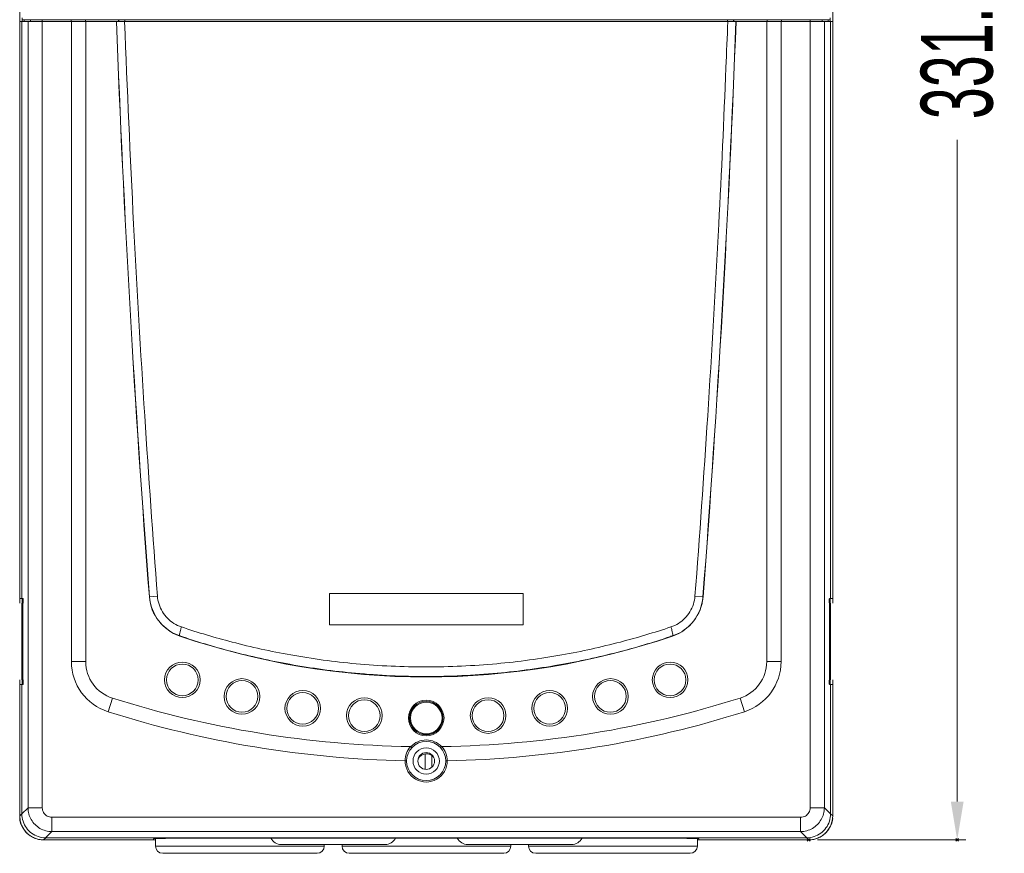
# Model space of a CAD drawing. Header units: millimetres. Extents: x -473 to 23648, y -382 to 1866.
# Tile 102 of 256: x 5052 to 5258, y -16 to 158. Entities that reach past the tile are written whole.
import ezdxf

# ---------------------------------------------------------------- set-up
doc = ezdxf.new("R2010")
doc.units = ezdxf.units.MM
doc.header["$LTSCALE"] = 80
doc.header["$PDMODE"] = 3
doc.header["$PDSIZE"] = 0.3
doc.layers.get('0').update_dxf_attribs({"linetype": 'CONTINUOUS'})
doc.styles.get("Standard").update_dxf_attribs({"font": 'technic_.ttf', "width": 0.7})
doc.dimstyles.get("Standard").update_dxf_attribs({"dimtxt": 3, "dimasz": 3, "dimexe": 0.18, "dimexo": 0.0625, "dimgap": 0.09, "dimtad": 1, "dimdsep": 46, "dimtxsty": 'Standard', "dimcen": 0.09, "dimadec": 0, "dimazin": 0, "dimtol": 1, "dimtp": 0.01, "dimtm": 0.01, "dimtfac": 1, "dimtofl": 0, "dimtmove": 0, "dimatfit": 3, "dimfxl": 1, "dimtolj": 1, "dimarcsym": 0})

# ---------------------------------------------------------------- blocks, each defined once
blk = doc.blocks.new('*D43')
at = {"color": 0, "lineweight": 0, "transparency": 16777216}
for p, q in [((5138.91, 318.41), (5249.94, 318.41)), ((5248.14, 310.41), (5248.14, 172.02)), ((5248.14, -5.06), (5248.14, 133.34)), ((5218.9, -13.06), (5249.94, -13.06))]:
    blk.add_line(p, q, dxfattribs=at)
for p in [(5137.11, 318.41), (5217.1, -13.06), (5248.14, -13.06)]:
    blk.add_point(p, dxfattribs=at)
for points in [[(5249.48, 310.41), (5246.81, 310.41), (5248.14, 318.41)], [(5246.81, -5.06), (5249.48, -5.06), (5248.14, -13.06)]]:
    blk.add_solid(points, dxfattribs=at)
at = {"color": 0, "lineweight": 0, "transparency": 16777216, "insert": (5248.14, 152.68), "char_height": 15, "attachment_point": 5, "rotation": 90}
blk.add_mtext('\\A1;331.5', dxfattribs=at)

msp = doc.modelspace()

# ---------------------------------------------------------------- linework, layer by layer
at = {"linetype": 'Continuous', "lineweight": 0}
for p, q in [((5052.108, 298.444), (5052.108, 36.412)), ((5222.108, 36.412), (5222.108, 298.444)), ((5052.608, 158.844), (5052.608, 158.034)), ((5221.608, 158.034), (5221.608, 158.844)), ((5052.119, 37.412), (5052.119, 158.034)), ((5052.119, 158.034), (5222.098, 158.034)), ((5052.555, 158.034), (5052.555, 37.412)), ((5052.619, 158.434), (5221.598, 158.434)), ((5053.055, 158.434), (5053.055, 158.034)), ((5053.851, 158.034), (5053.851, -6.346)), ((5054.349, 158.434), (5054.349, 158.034)), ((5056.838, 158.434), (5056.838, -6.346)), ((5062.843, 158.434), (5062.843, 158.034)), ((5062.908, 158.034), (5062.908, 24.219)), ((5065.843, 158.434), (5065.843, 158.034)), ((5065.908, 158.034), (5065.908, 24.219)), ((5072.801, 158.434), (5072.801, 158.034)), ((5072.831, 158.434), (5072.831, 158.034)), ((5074.11, 158.434), (5074.11, 158.034)), ((5200.107, 158.434), (5200.107, 158.034)), ((5201.386, 158.434), (5201.386, 158.034)), ((5201.416, 158.434), (5201.416, 158.034)), ((5208.308, 158.034), (5208.308, 24.219)), ((5208.374, 158.434), (5208.374, 158.034)), ((5211.308, 158.034), (5211.308, 24.219)), ((5211.374, 158.434), (5211.374, 158.034)), ((5217.379, -6.346), (5217.379, 158.434)), ((5219.868, 158.434), (5219.868, 158.034)), ((5220.366, -6.346), (5220.366, 158.034)), ((5221.162, 158.434), (5221.162, 158.034)), ((5221.598, 158.434), (5221.598, 158.034)), ((5221.662, 158.034), (5221.662, 37.412)), ((5222.098, 158.034), (5222.098, 37.412)), ((5052.119, 37.412), (5052.555, 37.412)), ((5052.555, 37.412), (5052.786, 37.412)), ((5052.608, 37.412), (5052.608, 36.412)), ((5079.243, 37.762), (5079.222, 37.76)), ((5080.911, 37.892), (5079.243, 37.762)), ((5116.858, 38.434), (5157.358, 38.434)), ((5116.858, 31.934), (5116.858, 38.434)), ((5157.358, 38.434), (5157.358, 31.934)), ((5193.306, 37.892), (5194.995, 37.76)), ((5221.662, 37.412), (5221.431, 37.412)), ((5221.608, 36.412), (5221.608, 37.412)), ((5222.098, 37.412), (5221.662, 37.412)), ((5052.547, 36.412), (5052.547, 20.412)), ((5052.581, 20.412), (5052.581, 36.412)), ((5052.685, 36.412), (5052.629, 36.412)), ((5052.629, 36.412), (5052.629, 20.412)), ((5052.685, 20.412), (5052.685, 36.412)), ((5052.789, 36.412), (5052.733, 36.412)), ((5052.733, 36.412), (5052.733, 20.412)), ((5052.789, 20.403), (5052.789, 36.422)), ((5079.613, 35.875), (5079.613, 35.974)), ((5221.427, 20.403), (5221.427, 36.422)), ((5221.427, 36.412), (5221.484, 36.412)), ((5221.484, 36.412), (5221.484, 20.412)), ((5221.531, 20.412), (5221.531, 36.412)), ((5221.531, 36.412), (5221.588, 36.412)), ((5221.588, 36.412), (5221.588, 20.412)), ((5221.636, 20.412), (5221.636, 36.412)), ((5221.67, 36.412), (5221.67, 20.412)), ((5080.147, 34.554), (5080.147, 34.386)), ((5080.147, 34.386), (5080.223, 34.386)), ((5157.358, 31.934), (5116.858, 31.934)), ((5085.587, 29.595), (5085.576, 29.562)), ((5188.238, 29.595), (5188.238, 29.477)), ((5188.63, 29.595), (5188.641, 29.562)), ((5065.908, 24.219), (5062.908, 24.219)), ((5208.308, 24.219), (5211.308, 24.219)), ((5052.108, 20.412), (5052.108, -8.056)), ((5052.119, 19.412), (5052.555, 19.412)), ((5052.119, -8.057), (5052.119, 19.412)), ((5052.555, 19.412), (5052.786, 19.412)), ((5052.555, 19.412), (5052.555, -7.642)), ((5052.608, 20.412), (5052.608, 19.412)), ((5052.685, 20.412), (5052.629, 20.412)), ((5052.789, 20.412), (5052.733, 20.412)), ((5221.427, 20.412), (5221.484, 20.412)), ((5221.662, 19.412), (5221.431, 19.412)), ((5221.531, 20.412), (5221.588, 20.412)), ((5221.608, 19.412), (5221.608, 20.412)), ((5221.662, 19.412), (5221.662, -7.642)), ((5222.098, 19.412), (5221.662, 19.412)), ((5222.098, 19.412), (5222.098, -8.057)), ((5222.108, -8.056), (5222.108, 20.412)), ((5071.489, 16.593), (5070.582, 13.734)), ((5202.728, 16.593), (5203.635, 13.734)), ((5136.888, 4.913), (5136.888, 1.684)), ((5138.308, 2.189), (5138.308, 4.547)), ((5052.119, -8.057), (5052.555, -7.621)), ((5052.555, -7.642), (5053.851, -6.346)), ((5056.838, -6.346), (5053.851, -6.346)), ((5217.379, -6.346), (5220.366, -6.346)), ((5220.366, -6.346), (5221.662, -7.642)), ((5221.662, -7.621), (5222.098, -8.057)), ((5058.829, -8.337), (5215.388, -8.337)), ((5058.829, -8.337), (5058.829, -11.324)), ((5215.388, -8.337), (5215.388, -11.324)), ((5057.533, -12.619), (5058.829, -11.324)), ((5058.829, -11.324), (5215.388, -11.324)), ((5215.388, -11.324), (5216.684, -12.619)), ((5057.117, -13.056), (5057.554, -12.619)), ((5080.108, -13.056), (5057.117, -13.056)), ((5216.684, -12.619), (5057.533, -12.619)), ((5085.108, -12.712), (5080.108, -12.843)), ((5080.108, -13.056), (5080.108, -12.843)), ((5080.506, -13.056), (5080.108, -13.056)), ((5080.506, -14.366), (5080.506, -12.833)), ((5115.806, -14.366), (5080.506, -14.366)), ((5189.108, -12.712), (5085.108, -12.712)), ((5128.506, -14.016), (5106.806, -14.016)), ((5115.806, -14.366), (5115.806, -14.016)), ((5119.506, -14.366), (5119.506, -14.016)), ((5154.806, -14.366), (5119.506, -14.366)), ((5167.506, -14.016), (5145.806, -14.016)), ((5154.806, -14.366), (5154.806, -14.016)), ((5158.506, -14.016), (5158.506, -14.366)), ((5158.506, -14.366), (5193.806, -14.366)), ((5194.108, -12.843), (5189.108, -12.712)), ((5193.806, -12.835), (5193.806, -14.366)), ((5194.108, -13.056), (5193.806, -13.056)), ((5194.108, -13.056), (5194.108, -12.843)), ((5217.1, -13.056), (5194.108, -13.056)), ((5216.663, -12.619), (5217.1, -13.056)), ((5114.306, -15.866), (5082.006, -15.866)), ((5153.306, -15.866), (5121.006, -15.866)), ((5160.006, -15.866), (5192.306, -15.866))]:
    msp.add_line(p, q, dxfattribs=at)
for centre, radius in [((5086.108, 20.402), 3.722), ((5086.108, 20.402), 3.311), ((5188.108, 20.402), 3.721), ((5188.108, 20.402), 3.311), ((5098.588, 16.932), 3.722), ((5175.629, 16.932), 3.721), ((5098.588, 16.932), 3.311), ((5175.629, 16.932), 3.311), ((5111.299, 14.438), 3.722), ((5111.299, 14.438), 3.311), ((5124.165, 12.936), 3.722), ((5150.052, 12.936), 3.721), ((5162.918, 14.438), 3.721), ((5162.918, 14.438), 3.311), ((5124.165, 12.936), 3.311), ((5137.108, 12.434), 3.722), ((5137.108, 12.444), 3.5), ((5137.108, 12.434), 3.5), ((5137.108, 12.434), 3.311), ((5150.052, 12.936), 3.311), ((5137.108, 3.434), 4.1), ((5137.108, 3.434), 2.75), ((5137.108, 3.434), 1.75)]:
    msp.add_circle(centre, radius, dxfattribs=at)
for centre, radius, start, end in [((8119.608, 272.434), 3049.43, 182.149968, 184.413651), ((8119.608, 272.434), 3049.409, 182.149982, 184.413651), ((2154.608, 272.434), 3049.409, 355.586349, 357.850018), ((2154.608, 272.434), 3049.43, 355.586349, 357.850032), ((2139.644, 272.504), 3062.66, 357.678162, 357.858017), ((5088.624, 38.486), 9.43, 184.41365, 251.14154), ((5185.593, 38.486), 9.43, 288.85846, 355.58635), ((5137.108, 180.434), 159.43, 251.14154, 288.85846), ((5073.908, 24.219), 11, 180, 252.39865), ((5073.908, 24.219), 8, 180, 252.39865), ((5200.308, 24.219), 8, 287.60135, 0), ((5200.308, 24.219), 11, 287.60135, 0), ((5137.108, 223.434), 216.999, 252.39865, 269.13797), ((5137.108, 223.434), 216.999, 270.86202, 287.60135), ((5137.108, 223.434), 219.999, 252.39865, 268.85406), ((5137.108, 223.434), 219.999, 271.14594, 287.60135), ((5137.111, 3.511), 4.401, 138.63515, 180.41794), ((5137.08, 3.54), 4.359, 137.94141, 138.64116), ((5137.108, 3.434), 4.4, 43.1119, 136.888), ((5137.148, 3.548), 4.345, 41.36835, 42.07074), ((5137.105, 3.511), 4.402, 359.58411, 41.36188), ((5137.156, 2.934), 2, 41.9259, 149.90167), ((5137.108, 3.434), 4.4, 179.4128, 0.58718), ((5057.108, -8.056), 5, 180, 269.42302), ((5057.094, -8.057), 4.975, 180.00011, 180.67001), ((5217.108, -8.056), 5, 270.57698, 0), ((5217.123, -8.057), 4.975, 359.32999, 359.99989), ((5055.108, -8.556), 3, 180, 207.00212), ((5219.108, -8.556), 3, 332.99788, 0), ((5057.117, -8.081), 4.975, 269.32999, 269.99989), ((5082.006, -14.366), 1.5, 180, 270), ((5106.806, -11.516), 2.5, 208.72947, 270), ((5114.306, -14.366), 1.5, 270, 0), ((5121.006, -14.366), 1.5, 180, 270), ((5128.506, -11.516), 2.5, 270, 331.27053), ((5145.806, -11.516), 2.5, 208.72947, 270), ((5153.306, -14.366), 1.5, 270, 0), ((5160.006, -14.366), 1.5, 180, 270), ((5167.506, -11.516), 2.5, 270, 331.27053), ((5192.306, -14.366), 1.5, 270, 0), ((5217.1, -8.081), 4.975, 270.00011, 270.67001)]:
    msp.add_arc(centre, radius, start, end, dxfattribs=at)
for points, start_tangent, end_tangent in [([(5074.053, 158.034), (5075.932, 115.667), (5078.248, 75.619), (5080.911, 37.892)], (0.0373759, -0.9993013), (0.0765501, -0.9970657)), ([(5193.306, 37.892), (5195.969, 75.619), (5198.285, 115.667), (5199.789, 148.427)], (0.0765502, 0.9970657), (0.0405126, 0.999179)), ([(5052.827, 36.663), (5052.834, 36.912), (5052.827, 37.162), (5052.81, 37.345), (5052.786, 37.412)], (0.0703038, 0.9975256), (-1, 0)), ([(5079.243, 37.762), (5079.662, 35.625), (5080.562, 33.64), (5081.9, 31.912), (5083.605, 30.538), (5085.587, 29.595)], (0.0771258, -0.9970214), (0.9469156, -0.3214822)), ([(5080.911, 37.892), (5081.241, 36.208), (5081.953, 34.646), (5083.012, 33.287), (5084.362, 32.207), (5085.931, 31.466)], (0.076876, -0.9970407), (0.9478208, -0.3188035)), ([(5188.286, 31.466), (5189.855, 32.207), (5191.205, 33.287), (5192.264, 34.646), (5192.976, 36.208), (5193.306, 37.892)], (0.9478209, 0.3188033), (0.0768759, 0.9970407)), ([(5188.63, 29.595), (5190.612, 30.538), (5192.317, 31.912), (5193.655, 33.64), (5194.555, 35.625), (5194.974, 37.762)], (0.9469157, 0.321482), (0.0771258, 0.9970214)), ([(5221.431, 37.412), (5221.407, 37.345), (5221.39, 37.162), (5221.383, 36.912), (5221.39, 36.663), (5221.407, 36.48)], (-1, 0), (0.0895474, -0.9959826)), ([(5052.789, 36.422), (5052.81, 36.48), (5052.827, 36.663)], (0.8071144, 0.590395), (0.0703038, 0.9975256)), ([(5221.407, 36.48), (5221.427, 36.422)], (0.0895474, -0.9959826), (0.8082209, -0.5888794)), ([(5085.931, 31.466), (5085.723, 30.775), (5085.586, 30.183), (5085.539, 29.77), (5085.587, 29.595)], (-0.3131134, -0.9497157), (0.8996013, -0.4367121)), ([(5085.931, 31.466), (5096.508, 28.312), (5108.779, 25.618), (5122.436, 23.775), (5137.108, 23.105)], (0.9478864, -0.3186085), (1, -0.0000093)), ([(5137.108, 23.105), (5151.861, 23.783), (5165.497, 25.628), (5177.72, 28.315), (5188.286, 31.466)], (1, 0.0000098), (0.9478866, 0.3186079)), ([(5188.286, 31.466), (5188.493, 30.775), (5188.63, 30.183), (5188.678, 29.77), (5188.63, 29.595)], (0.3131019, -0.9497196), (-0.8996221, -0.4366692)), ([(5085.587, 29.595), (5096.236, 26.393), (5108.591, 23.657), (5122.34, 21.786), (5137.108, 21.106)], (0.9471059, -0.3209213), (1, -0.0000046)), ([(5137.108, 21.106), (5151.958, 21.793), (5165.686, 23.668), (5177.991, 26.396), (5188.63, 29.595)], (1, 0.0000049), (0.947106, 0.320921)), ([(5052.786, 19.412), (5052.81, 19.48), (5052.827, 19.663), (5052.834, 19.912), (5052.827, 20.162), (5052.81, 20.345)], (1, 0), (-0.0895474, 0.9959826)), ([(5052.81, 20.345), (5052.789, 20.403)], (-0.0895474, 0.9959826), (-0.8082209, 0.5888794)), ([(5221.39, 20.162), (5221.383, 19.912), (5221.39, 19.663), (5221.407, 19.48), (5221.431, 19.412)], (-0.0703037, -0.9975256), (1, 0)), ([(5221.427, 20.403), (5221.407, 20.345), (5221.39, 20.162)], (-0.8071144, -0.590395), (-0.0703037, -0.9975256)), ([(5133.844, 6.459), (5133.882, 6.452), (5133.888, 6.441)], (0.9998969, -0.0143567), (0.323524, -0.94622)), ([(5133.897, 6.441), (5134.005, 6.337), (5134.078, 6.254), (5134.097, 6.216)], (0.7352396, -0.6778073), (-0.6787577, -0.7343623)), ([(5140.32, 6.441), (5140.212, 6.337), (5140.139, 6.254), (5140.12, 6.216)], (-0.7351562, -0.6778978), (0.6786821, -0.7344322)), ([(5140.323, 6.443), (5140.354, 6.457), (5140.369, 6.453)], (0.7351562, 0.6778978), (0.847225, -0.5312342)), ([(5132.709, 3.479), (5132.86, 3.473), (5132.969, 3.459), (5133.008, 3.439)], (0.9998009, -0.0199531), (-0.0012521, -0.9999992)), ([(5141.208, 3.439), (5141.248, 3.459), (5141.357, 3.473), (5141.508, 3.479)], (-0.0013711, 0.9999991), (0.9998067, 0.0196614)), ([(5057.059, -13.055), (5056.142, -12.96), (5055.204, -12.675), (5054.34, -12.213), (5053.583, -11.592), (5052.961, -10.834), (5052.499, -9.97), (5052.215, -9.032), (5052.119, -8.116)], (-0.9999317, 0.0116916), (-0.0116916, 0.9999317)), ([(5057.554, -12.619), (5055.997, -12.368), (5054.608, -11.654), (5053.521, -10.567), (5052.806, -9.178), (5052.555, -7.621)], (-1, 0), (0, 1)), ([(5053.851, -6.346), (5054.026, -7.632), (5054.526, -8.829), (5055.317, -9.857), (5056.346, -10.648), (5057.543, -11.148), (5058.829, -11.324)], (0.0054213, -0.9999853), (0.9999863, -0.0052289)), ([(5056.838, -6.346), (5056.904, -6.859), (5057.103, -7.341), (5057.42, -7.755), (5057.833, -8.072), (5058.315, -8.27), (5058.829, -8.337)], (0.0002318, -1), (1, 0.0001823)), ([(5215.388, -8.337), (5215.902, -8.27), (5216.384, -8.072), (5216.797, -7.755), (5217.114, -7.341), (5217.313, -6.859), (5217.379, -6.346)], (1, -0.0001824), (0.0002318, 1)), ([(5215.388, -11.324), (5216.674, -11.148), (5217.871, -10.648), (5218.9, -9.857), (5219.691, -8.829), (5220.191, -7.632), (5220.366, -6.346)], (0.9999863, 0.0052289), (0.0054214, 0.9999853)), ([(5221.662, -7.621), (5221.41, -9.178), (5220.696, -10.567), (5219.609, -11.654), (5218.22, -12.368), (5216.663, -12.619)], (0, -1), (-1, 0)), ([(5222.098, -8.116), (5222.002, -9.032), (5221.718, -9.97), (5221.256, -10.834), (5220.634, -11.592), (5219.877, -12.213), (5219.013, -12.675), (5218.075, -12.96), (5217.158, -13.055)], (-0.0116917, -0.9999317), (-0.9999317, -0.0116916))]:
    msp.add_spline(points, degree=3, dxfattribs=dict(at, start_tangent=start_tangent, end_tangent=end_tangent))

# ---------------------------------------------------------------- dimensions: what is measured, and where the dimension line sits
at = {"color": 3, "lineweight": 0}
dim = msp.add_linear_dim(base=(5248.144, -13.056), p1=(5137.108, 318.41), p2=(5217.1, -13.056), angle=90, dimstyle='Standard', override={"dimtxt": 15, "dimasz": 8, "dimexe": 1.8, "dimexo": 1.8, "dimtad": 0, "dimdec": 1, "dimzin": 0, "dimdsep": 0, "dimcen": 0.5, "dimtol": 0, "dimtdec": 4, "dimtzin": 0, "dimlwd": 0, "dimlwe": 0}, dxfattribs=at)
dim.commit()
dim.dimension.update_dxf_attribs({"geometry": '*D43', "text_midpoint": (5248.144, 152.677), "dimtype": 160})

doc.saveas('drawing.dxf')
